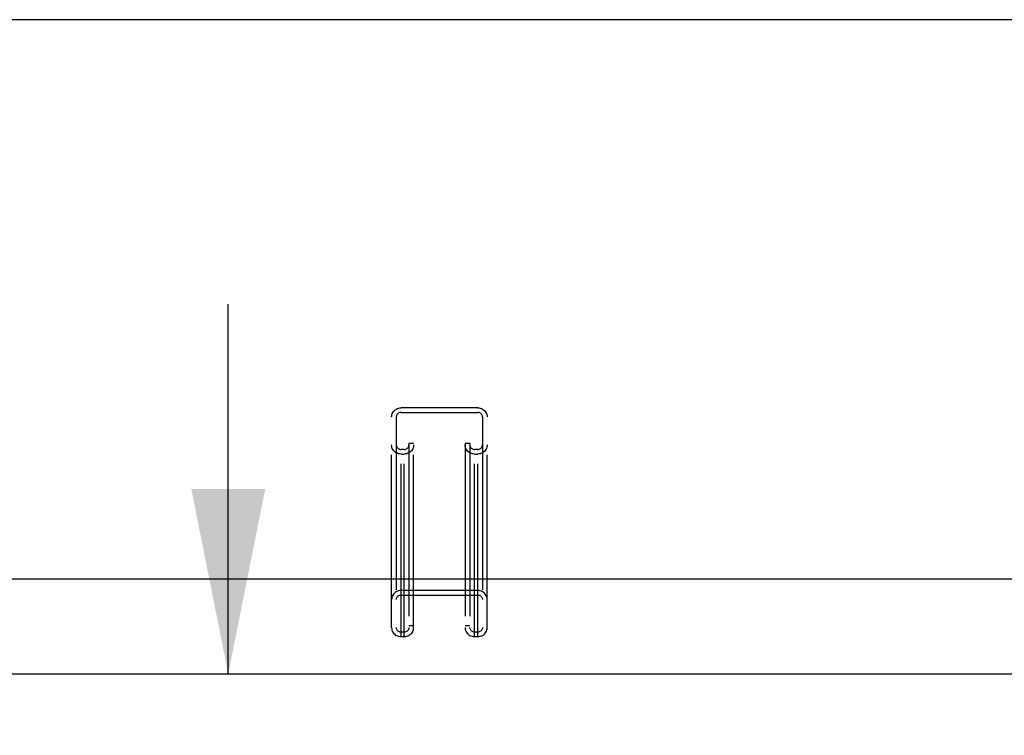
# Model space of a CAD drawing. Header units: inches. Extents: x 0 to 267, y 0 to 173.
# Tile 56 of 104: x 55 to 63, y 120 to 126. Entities that reach past the tile are written whole.
import ezdxf

# ---------------------------------------------------------------- set-up
doc = ezdxf.new("R2010")
doc.units = ezdxf.units.IN
doc.header["$LTSCALE"] = 14.696721
doc.header["$MEASUREMENT"] = 0
doc.linetypes.add('HIDDEN', pattern=[0.2, 0.1, -0.1])
doc.layers.get('0').update_dxf_attribs({"linetype": 'CONTINUOUS'})
doc.layers.add('DEFAULT_2', color=8, linetype='HIDDEN')
doc.layers.add('DIMENSIONS', color=7, linetype='CONTINUOUS')
doc.styles.get("Standard").update_dxf_attribs({"font": 'arial.ttf'})
doc.dimstyles.new('DIMSTYLE_1', dxfattribs={"dimtxt": 1.178881, "dimasz": 1.571842, "dimexe": 0.09, "dimexo": 0.07, "dimgap": 0.0375, "dimtad": 0, "dimtih": 1, "dimtoh": 1, "dimzin": 4, "dimdsep": 46, "dimtxsty": 'Standard', "dimblk": '_FILLED', "dimblk1": '_FILLED', "dimblk2": '_FILLED', "dimcen": 0.09, "dimazin": 1, "dimtfac": 1, "dimtofl": 0, "dimtmove": 0, "dimatfit": 3, "dimldrblk": '_FILLED', "dimfxl": 0, "dimtolj": 1, "dimtzin": 4, "dimarcsym": 0})

# ---------------------------------------------------------------- blocks, each defined once
blk = doc.blocks.new('_FILLED')
at = {"color": 0, "linetype": 'ByBlock'}
blk.add_solid([(0, 0), (-1, 0.2), (-1, -0.2)], dxfattribs=at)
blk = doc.blocks.new('*D16')
at = {"layer": 'DIMENSIONS', "color": 2, "linetype": 'Continuous'}
for p, q in [((56.7344, 120.6605), (56.7344, 123.8041)), ((56.7344, 119.5355), (56.7344, 116.0652)), ((56.7344, 116.0652), (55.6283, 116.0652))]:
    blk.add_line(p, q, dxfattribs=at)
at = {"layer": 'DIMENSIONS', "color": 2, "linetype": 'Continuous', "xscale": 1.5718418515, "yscale": 1.5718418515, "zscale": 1.5718418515}
for p, rotation in [((56.7344, 120.6605), 270), ((56.7344, 119.5355), 90)]:
    blk.add_blockref('_FILLED', p, dxfattribs=dict(at, rotation=rotation))
at = {"layer": 'DIMENSIONS', "color": 2, "linetype": 'Continuous', "insert": (55.0389, 116.6546), "char_height": 1.17888, "width": 3.203577, "attachment_point": 3, "line_spacing_factor": 0.9}
blk.add_mtext('1.13', dxfattribs=at)

msp = doc.modelspace()

# ---------------------------------------------------------------- linework, layer by layer
at = {"color": 7, "linetype": 'Continuous'}
for p, q in [((117.1814, 126.2226), (49.0014, 126.2226)), ((48.1283, 121.4691), (116.8045, 121.4691))]:
    msp.add_line(p, q, dxfattribs=at)
at = {"color": 3, "linetype": 'Continuous'}
msp.add_line((47.0084, 120.6605), (81.4869, 120.6605), dxfattribs=at)
at = {"layer": 'DEFAULT_2', "color": 8, "linetype": 'HIDDEN'}
for p, q in [((58.2027, 120.9762), (58.2027, 122.9215)), ((58.8552, 122.9215), (58.2027, 122.9215)), ((58.2027, 122.8829), (58.8552, 122.8829)), ((58.8552, 120.9762), (58.8552, 122.9215)), ((58.1227, 121.0535), (58.1227, 122.8442)), ((58.1627, 122.8442), (58.1627, 121.0535)), ((58.8952, 122.8442), (58.8952, 121.0535)), ((58.9352, 121.0535), (58.9352, 122.8442)), ((58.2702, 122.6197), (58.2702, 121.0535)), ((58.3102, 122.6197), (58.2702, 122.6197)), ((58.3102, 121.0535), (58.3102, 122.6197)), ((58.7477, 122.6197), (58.7477, 121.0535)), ((58.7877, 122.6197), (58.7477, 122.6197)), ((58.7877, 122.6197), (58.7877, 121.0535)), ((58.2302, 122.5677), (58.2027, 122.5677)), ((58.2302, 120.9762), (58.2302, 122.5677)), ((58.8277, 120.9762), (58.8277, 122.5677)), ((58.8552, 122.5677), (58.8277, 122.5677)), ((58.2027, 122.5291), (58.2302, 122.5291)), ((58.8277, 122.5291), (58.8552, 122.5291)), ((58.8552, 121.3686), (58.2027, 121.3686)), ((58.2027, 121.33), (58.8552, 121.33)), ((58.3102, 121.0668), (58.2702, 121.0668)), ((58.7877, 121.0668), (58.7477, 121.0668)), ((58.2302, 121.0148), (58.2027, 121.0148)), ((58.2027, 120.9762), (58.2302, 120.9762)), ((58.8552, 121.0148), (58.8277, 121.0148)), ((58.8277, 120.9762), (58.8552, 120.9762))]:
    msp.add_line(p, q, dxfattribs=at)
for points in [[(58.1227, 122.8442), (58.1234, 122.8544), (58.1254, 122.8642), (58.1288, 122.8738), (58.1334, 122.8829), (58.1392, 122.8913), (58.1461, 122.8989), (58.154, 122.9055), (58.1627, 122.9112), (58.1721, 122.9156), (58.182, 122.9189), (58.1922, 122.9208), (58.2027, 122.9215)], [(58.2027, 122.8829), (58.1964, 122.8824), (58.1903, 122.881), (58.1845, 122.8787), (58.1792, 122.8755), (58.1744, 122.8716), (58.1703, 122.867), (58.1671, 122.8618), (58.1646, 122.8562), (58.1632, 122.8504), (58.1627, 122.8442)], [(58.8552, 122.9215), (58.8657, 122.9208), (58.8759, 122.9189), (58.8858, 122.9156), (58.8952, 122.9112), (58.9039, 122.9055), (58.9118, 122.8989), (58.9187, 122.8913), (58.9245, 122.8829), (58.9291, 122.8738), (58.9325, 122.8642), (58.9345, 122.8544), (58.9352, 122.8442)], [(58.8952, 122.8442), (58.8947, 122.8504), (58.8932, 122.8562), (58.8908, 122.8618), (58.8875, 122.867), (58.8835, 122.8716), (58.8787, 122.8755), (58.8733, 122.8787), (58.8675, 122.881), (58.8615, 122.8824), (58.8552, 122.8829)], [(58.2027, 122.5291), (58.1922, 122.5298), (58.182, 122.5317), (58.1721, 122.535), (58.1627, 122.5395), (58.154, 122.5451), (58.1461, 122.5517), (58.1392, 122.5593), (58.1334, 122.5677), (58.1288, 122.5768), (58.1254, 122.5864), (58.1234, 122.5962), (58.1227, 122.6064)], [(58.1627, 122.6064), (58.1632, 122.6003), (58.1646, 122.5944), (58.1671, 122.5888), (58.1703, 122.5837), (58.1744, 122.5791), (58.1792, 122.5751), (58.1845, 122.572), (58.1903, 122.5696), (58.1964, 122.5682), (58.2027, 122.5677)], [(58.3102, 122.6064), (58.3095, 122.5962), (58.3075, 122.5864), (58.3041, 122.5768), (58.2995, 122.5677), (58.2937, 122.5593), (58.2868, 122.5517), (58.2789, 122.5451), (58.2702, 122.5395), (58.2608, 122.535), (58.2509, 122.5317), (58.2407, 122.5298), (58.2302, 122.5291)], [(58.2302, 122.5677), (58.2365, 122.5682), (58.2425, 122.5696), (58.2483, 122.572), (58.2537, 122.5751), (58.2585, 122.5791), (58.2625, 122.5837), (58.2658, 122.5888), (58.2682, 122.5944), (58.2697, 122.6003), (58.2702, 122.6064)], [(58.8277, 122.5291), (58.8172, 122.5298), (58.807, 122.5317), (58.7971, 122.535), (58.7877, 122.5395), (58.779, 122.5451), (58.7711, 122.5517), (58.7642, 122.5593), (58.7584, 122.5677), (58.7538, 122.5768), (58.7504, 122.5864), (58.7484, 122.5962), (58.7477, 122.6064)], [(58.7877, 122.6064), (58.7882, 122.6003), (58.7896, 122.5944), (58.7921, 122.5888), (58.7953, 122.5837), (58.7994, 122.5791), (58.8042, 122.5751), (58.8095, 122.572), (58.8153, 122.5696), (58.8214, 122.5682), (58.8277, 122.5677)], [(58.9352, 122.6064), (58.9345, 122.5962), (58.9325, 122.5864), (58.9291, 122.5768), (58.9245, 122.5677), (58.9187, 122.5593), (58.9118, 122.5517), (58.9039, 122.5451), (58.8952, 122.5395), (58.8858, 122.535), (58.8759, 122.5317), (58.8657, 122.5298), (58.8552, 122.5291)], [(58.8552, 122.5677), (58.8615, 122.5682), (58.8675, 122.5696), (58.8733, 122.572), (58.8787, 122.5751), (58.8835, 122.5791), (58.8875, 122.5837), (58.8908, 122.5888), (58.8932, 122.5944), (58.8947, 122.6003), (58.8952, 122.6064)], [(58.2027, 121.3686), (58.1922, 121.3679), (58.182, 121.366), (58.1721, 121.3627), (58.1627, 121.3583), (58.154, 121.3526), (58.1461, 121.346), (58.1392, 121.3384), (58.1334, 121.33), (58.1288, 121.3209), (58.1254, 121.3113), (58.1234, 121.3015), (58.1227, 121.2913)], [(58.9352, 121.2913), (58.9345, 121.3015), (58.9325, 121.3113), (58.9291, 121.3209), (58.9245, 121.33), (58.9187, 121.3384), (58.9118, 121.346), (58.9039, 121.3526), (58.8952, 121.3583), (58.8858, 121.3627), (58.8759, 121.366), (58.8657, 121.3679), (58.8552, 121.3686)], [(58.1627, 121.2913), (58.1632, 121.2974), (58.1646, 121.3033), (58.1671, 121.3089), (58.1703, 121.314), (58.1744, 121.3186), (58.1792, 121.3226), (58.1845, 121.3257), (58.1903, 121.3281), (58.1964, 121.3295), (58.2027, 121.33)], [(58.8552, 121.33), (58.8615, 121.3295), (58.8675, 121.3281), (58.8733, 121.3257), (58.8787, 121.3226), (58.8835, 121.3186), (58.8875, 121.314), (58.8908, 121.3089), (58.8932, 121.3033), (58.8947, 121.2974), (58.8952, 121.2913)], [(58.1227, 121.0535), (58.1234, 121.0433), (58.1254, 121.0335), (58.1288, 121.0239), (58.1334, 121.0148), (58.1392, 121.0064), (58.1461, 120.9988), (58.154, 120.9922), (58.1627, 120.9865), (58.1721, 120.9821), (58.182, 120.9788), (58.1922, 120.9769), (58.2027, 120.9762)], [(58.2027, 121.0148), (58.1964, 121.0153), (58.1903, 121.0167), (58.1845, 121.0191), (58.1792, 121.0222), (58.1744, 121.0262), (58.1703, 121.0308), (58.1671, 121.0359), (58.1646, 121.0415), (58.1632, 121.0474), (58.1627, 121.0535)], [(58.2702, 121.0535), (58.2697, 121.0474), (58.2682, 121.0415), (58.2658, 121.0359), (58.2625, 121.0308), (58.2585, 121.0262), (58.2537, 121.0222), (58.2483, 121.0191), (58.2425, 121.0167), (58.2365, 121.0153), (58.2302, 121.0148)], [(58.2302, 120.9762), (58.2407, 120.9769), (58.2509, 120.9788), (58.2608, 120.9821), (58.2702, 120.9865), (58.2789, 120.9922), (58.2868, 120.9988), (58.2937, 121.0064), (58.2995, 121.0148), (58.3041, 121.0239), (58.3075, 121.0335), (58.3095, 121.0433), (58.3102, 121.0535)], [(58.7477, 121.0535), (58.7484, 121.0433), (58.7504, 121.0335), (58.7538, 121.0239), (58.7584, 121.0148), (58.7642, 121.0064), (58.7711, 120.9988), (58.779, 120.9922), (58.7877, 120.9865), (58.7971, 120.9821), (58.807, 120.9788), (58.8172, 120.9769), (58.8277, 120.9762)], [(58.8277, 121.0148), (58.8214, 121.0153), (58.8153, 121.0167), (58.8095, 121.0191), (58.8042, 121.0222), (58.7994, 121.0262), (58.7953, 121.0308), (58.7921, 121.0359), (58.7896, 121.0415), (58.7882, 121.0474), (58.7877, 121.0535)], [(58.8952, 121.0535), (58.8947, 121.0474), (58.8932, 121.0415), (58.8908, 121.0359), (58.8875, 121.0308), (58.8835, 121.0262), (58.8787, 121.0222), (58.8733, 121.0191), (58.8675, 121.0167), (58.8615, 121.0153), (58.8552, 121.0148)], [(58.8552, 120.9762), (58.8657, 120.9769), (58.8759, 120.9788), (58.8858, 120.9821), (58.8952, 120.9865), (58.9039, 120.9922), (58.9118, 120.9988), (58.9187, 121.0064), (58.9245, 121.0148), (58.9291, 121.0239), (58.9325, 121.0335), (58.9345, 121.0433), (58.9352, 121.0535)]]:
    msp.add_lwpolyline(points, dxfattribs=at)

# ---------------------------------------------------------------- dimensions: what is measured, and where the dimension line sits
at = {"layer": 'DIMENSIONS', "color": 2, "linetype": 'Continuous'}
dim = msp.add_linear_dim(base=(56.7343896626, 119.5354647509), p1=(81.4869389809, 120.6604647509), p2=(48.7164389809, 119.5354647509), angle=270, dimstyle='DIMSTYLE_1', dxfattribs=at)
dim.commit()
dim.dimension.update_dxf_attribs({"geometry": '*D16', "text_midpoint": (53.4881750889, 116.0585932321), "dimtype": 160})

doc.saveas('drawing.dxf')
